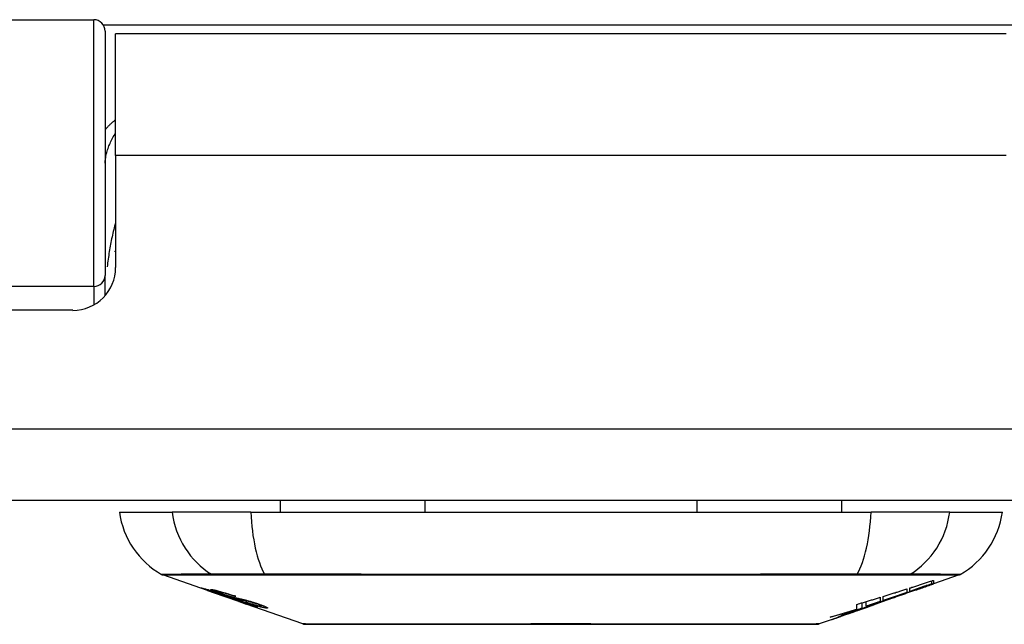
# Model space of a CAD drawing. Header units: inches. Extents: x 25 to 686, y 75 to 315.
# Tile 5 of 256: x 29.03 to 30.391, y 74.875 to 75.71. Entities that reach past the tile are written whole.
import ezdxf

# ---------------------------------------------------------------- set-up
doc = ezdxf.new("R2010")
doc.units = ezdxf.units.IN
doc.header["$MEASUREMENT"] = 0
doc.layers.add('Visible Edges(ANSI)', color=7, linetype='Continuous', lineweight=25)
doc.layers.add('Visible Tangent Edges(ANSI)', color=7, linetype='Continuous', lineweight=25)

msp = doc.modelspace()

# ---------------------------------------------------------------- linework, layer by layer
at = {"layer": 'Visible Edges(ANSI)'}
for p, q in [((28.5431, 75.7101), (29.1327, 75.7101)), ((29.1484, 75.6943), (29.1484, 75.3567)), ((29.1628, 75.5226), (29.1628, 75.6906)), ((30.3938, 75.6906), (29.1628, 75.6906)), ((29.1628, 75.5226), (29.1628, 75.3676)), ((29.1484, 75.329), (29.1484, 75.3567)), ((29.1038, 75.3086), (28.5564, 75.3086)), ((91.2323, 75.0456), (25.6273, 75.0456)), ((29.3905, 75.0456), (29.3905, 75.0298)), ((29.5903, 75.0456), (29.5903, 75.0298)), ((29.9664, 75.0456), (29.9664, 75.0298)), ((30.1661, 75.0456), (30.1661, 75.0298)), ((29.1681, 75.0298), (29.2409, 75.0298)), ((29.3497, 75.0298), (29.2409, 75.0298)), ((29.3497, 75.0298), (30.207, 75.0298)), ((30.3158, 75.0298), (30.207, 75.0298)), ((30.3158, 75.0298), (30.3886, 75.0298)), ((29.2898, 74.9213), (29.228, 74.9429)), ((30.291, 74.9307), (30.291, 74.9347)), ((30.3287, 74.9429), (30.2932, 74.9305)), ((30.2932, 74.9354), (30.2932, 74.9308)), ((29.2898, 74.9213), (29.2976, 74.9185)), ((29.2902, 74.9219), (29.2902, 74.9227)), ((29.2976, 74.9185), (29.298, 74.9184)), ((29.3332, 74.9061), (29.298, 74.9184)), ((29.3034, 74.9198), (29.3034, 74.9212)), ((30.2565, 74.9236), (30.2565, 74.9188)), ((30.2606, 74.9202), (30.2606, 74.9249)), ((30.2691, 74.9222), (30.2691, 74.9228)), ((30.2932, 74.9305), (30.2932, 74.9305)), ((29.3108, 74.9156), (29.3108, 74.916)), ((29.3274, 74.9134), (29.3274, 74.914)), ((29.3336, 74.906), (29.3433, 74.9025)), ((30.1948, 74.8969), (30.1948, 74.9044)), ((30.2001, 74.8996), (30.2001, 74.906)), ((30.2198, 74.9121), (30.2198, 74.9063)), ((30.2239, 74.9077), (30.2239, 74.9133)), ((30.2239, 74.907), (30.2239, 74.9072)), ((30.2458, 74.9139), (30.2352, 74.9102)), ((30.2405, 74.912), (30.2403, 74.912)), ((30.2405, 74.912), (30.2405, 74.9124)), ((29.4215, 74.8752), (29.3433, 74.9025)), ((29.3506, 74.9012), (29.3506, 74.9021)), ((29.3642, 74.9001), (29.3642, 74.9014)), ((30.1867, 74.8932), (30.1831, 74.892)), ((30.1831, 74.892), (30.1831, 74.892)), ((30.1872, 74.8955), (30.1872, 74.9021)), ((30.2003, 74.898), (30.1969, 74.8968)), ((30.2072, 74.9004), (30.2026, 74.8988)), ((30.2098, 74.9013), (30.2098, 74.9014)), ((30.2115, 74.902), (30.2119, 74.9022)), ((30.2119, 74.9022), (30.2119, 74.9033)), ((30.152, 74.8811), (30.1352, 74.8752)), ((30.1738, 74.8887), (30.1738, 74.8888))]:
    msp.add_line(p, q, dxfattribs=at)
at = {"layer": 'Visible Edges(ANSI)', "flags": 128}
for points in [[(29.1623, 75.3895), (29.1623, 75.3896), (29.1624, 75.3897), (29.1624, 75.3897), (29.1624, 75.3898), (29.1624, 75.3898), (29.1624, 75.3899), (29.1625, 75.3899), (29.1625, 75.39), (29.1625, 75.39), (29.1625, 75.3901), (29.1626, 75.3901), (29.1626, 75.3902), (29.1626, 75.3903), (29.1626, 75.3903), (29.1626, 75.3904), (29.1627, 75.3904), (29.1627, 75.3905), (29.1627, 75.3905), (29.1627, 75.3906), (29.1628, 75.3906), (29.1628, 75.3907), (29.1628, 75.3907), (29.1628, 75.3908), (29.1628, 75.3908)], [(30.2606, 74.9249), (30.262, 74.9253), (30.2633, 74.9258), (30.2647, 74.9262), (30.2661, 74.9266), (30.2674, 74.9271), (30.2688, 74.9275), (30.2701, 74.928), (30.2715, 74.9284), (30.2729, 74.9288), (30.2742, 74.9293), (30.2756, 74.9297), (30.2769, 74.9301), (30.2783, 74.9306), (30.2797, 74.931), (30.281, 74.9315), (30.2824, 74.9319), (30.2837, 74.9323), (30.2851, 74.9328), (30.2865, 74.9332), (30.2878, 74.9337), (30.2892, 74.9341), (30.2905, 74.9345), (30.2919, 74.935), (30.2932, 74.9354)], [(29.3001, 74.918), (29.299, 74.9184), (29.2978, 74.9188), (29.2967, 74.9192), (29.2956, 74.9195), (29.2946, 74.9199), (29.2935, 74.9203), (29.2925, 74.9207), (29.2915, 74.921), (29.2906, 74.9214), (29.2896, 74.9217), (29.2886, 74.9221), (29.2876, 74.9224), (29.2866, 74.9228), (29.2857, 74.9231), (29.2849, 74.9235), (29.2841, 74.9237), (29.2835, 74.924), (29.2829, 74.9242), (29.2824, 74.9244), (29.2819, 74.9246), (29.2815, 74.9248), (29.2813, 74.925), (29.2814, 74.925), (29.2817, 74.925)], [(29.2817, 74.925), (29.2825, 74.9248), (29.2836, 74.9246), (29.2847, 74.9243), (29.286, 74.9239), (29.2871, 74.9236), (29.2881, 74.9233), (29.2893, 74.923), (29.2906, 74.9226), (29.292, 74.9221), (29.2935, 74.9217), (29.295, 74.9212), (29.2964, 74.9207), (29.2979, 74.9203), (29.2992, 74.9198), (29.3005, 74.9194), (29.3017, 74.919), (29.3029, 74.9186), (29.3041, 74.9182), (29.3053, 74.9178), (29.3065, 74.9174), (29.3077, 74.917), (29.3089, 74.9166), (29.3101, 74.9162), (29.3113, 74.9158)], [(29.2906, 74.9219), (29.2904, 74.9219), (29.2903, 74.9219), (29.2902, 74.9219), (29.2902, 74.9219), (29.2903, 74.9219), (29.2904, 74.9218), (29.2905, 74.9217), (29.2908, 74.9216), (29.2911, 74.9215), (29.2914, 74.9213), (29.2919, 74.9211), (29.2924, 74.9209), (29.293, 74.9207), (29.2937, 74.9204), (29.2944, 74.9202), (29.2952, 74.9199), (29.2959, 74.9196), (29.2965, 74.9194), (29.2972, 74.9192), (29.2978, 74.9189), (29.2985, 74.9187), (29.2992, 74.9185), (29.2999, 74.9182), (29.3006, 74.918)], [(29.3108, 74.9156), (29.3096, 74.916), (29.3083, 74.9164), (29.3071, 74.9169), (29.3058, 74.9173), (29.3046, 74.9177), (29.3034, 74.9181), (29.3023, 74.9185), (29.3011, 74.9188), (29.3, 74.9192), (29.2989, 74.9195), (29.2978, 74.9199), (29.2968, 74.9202), (29.2958, 74.9205), (29.295, 74.9207), (29.2943, 74.9209), (29.2936, 74.9211), (29.2931, 74.9213), (29.2925, 74.9214), (29.2921, 74.9216), (29.2917, 74.9217), (29.2913, 74.9218), (29.291, 74.9218), (29.2908, 74.9219), (29.2906, 74.9219)], [(29.31, 74.9166), (29.3089, 74.9169), (29.3078, 74.9173), (29.3068, 74.9177), (29.3058, 74.918), (29.3048, 74.9184), (29.3039, 74.9187), (29.3029, 74.9191), (29.3021, 74.9194), (29.3012, 74.9197), (29.3004, 74.92), (29.2996, 74.9203), (29.2986, 74.9207), (29.2975, 74.9212), (29.2964, 74.9216), (29.2956, 74.922), (29.295, 74.9223), (29.2947, 74.9225), (29.2946, 74.9227), (29.2945, 74.9228), (29.2946, 74.9228), (29.2948, 74.9229), (29.2951, 74.9229), (29.2955, 74.9228), (29.296, 74.9228)], [(29.296, 74.9228), (29.2968, 74.9226), (29.2978, 74.9224), (29.2989, 74.9222), (29.3001, 74.922), (29.3014, 74.9217), (29.3028, 74.9213), (29.3042, 74.921), (29.3056, 74.9206), (29.3072, 74.9202), (29.3088, 74.9197), (29.3106, 74.9192), (29.3124, 74.9187), (29.3141, 74.9182), (29.3157, 74.9177), (29.3173, 74.9172), (29.3187, 74.9168), (29.32, 74.9164), (29.3214, 74.916), (29.3227, 74.9155), (29.324, 74.9151), (29.3253, 74.9147), (29.3266, 74.9143), (29.3279, 74.9138), (29.3292, 74.9134)], [(29.32, 74.9112), (29.3193, 74.9115), (29.3185, 74.9117), (29.3176, 74.912), (29.3168, 74.9123), (29.3158, 74.9126), (29.3149, 74.9129), (29.3138, 74.9132), (29.3128, 74.9136), (29.3118, 74.9139), (29.3109, 74.9143), (29.3099, 74.9146), (29.3091, 74.9149), (29.3083, 74.9151), (29.3075, 74.9154), (29.3068, 74.9156), (29.3061, 74.9159), (29.3053, 74.9161), (29.3046, 74.9164), (29.3038, 74.9167), (29.3031, 74.9169), (29.3024, 74.9172), (29.3016, 74.9174), (29.3009, 74.9177), (29.3001, 74.918)], [(29.3006, 74.918), (29.3013, 74.9177), (29.302, 74.9175), (29.3027, 74.9172), (29.3034, 74.917), (29.3041, 74.9168), (29.3048, 74.9165), (29.3054, 74.9163), (29.3061, 74.9161), (29.3067, 74.9159), (29.3072, 74.9157), (29.3077, 74.9155), (29.3081, 74.9154), (29.3086, 74.9153), (29.309, 74.9151), (29.3094, 74.915), (29.3097, 74.9149), (29.3101, 74.9148), (29.3105, 74.9146), (29.3108, 74.9145), (29.3111, 74.9144), (29.3114, 74.9143), (29.3117, 74.9142), (29.312, 74.9142), (29.3123, 74.9141)], [(29.3047, 74.9198), (29.3042, 74.9199), (29.3039, 74.9199), (29.3036, 74.9199), (29.3035, 74.9198), (29.3034, 74.9198), (29.3035, 74.9197), (29.3037, 74.9196), (29.3039, 74.9194), (29.3041, 74.9193), (29.3045, 74.9191), (29.3049, 74.919), (29.3053, 74.9188), (29.3059, 74.9185), (29.3065, 74.9183), (29.307, 74.9181), (29.3076, 74.9179), (29.3081, 74.9177), (29.3086, 74.9175), (29.3091, 74.9173), (29.3096, 74.9172), (29.3101, 74.917), (29.3107, 74.9168), (29.3112, 74.9166), (29.3118, 74.9164)], [(29.3274, 74.9134), (29.3267, 74.9136), (29.326, 74.9139), (29.3252, 74.9141), (29.3245, 74.9143), (29.3237, 74.9146), (29.323, 74.9148), (29.3223, 74.9151), (29.3215, 74.9153), (29.3208, 74.9155), (29.32, 74.9158), (29.3193, 74.916), (29.3186, 74.9162), (29.3179, 74.9164), (29.317, 74.9167), (29.3161, 74.917), (29.3149, 74.9173), (29.3136, 74.9177), (29.3123, 74.918), (29.3108, 74.9184), (29.3093, 74.9188), (29.3078, 74.9192), (29.3066, 74.9195), (29.3055, 74.9197), (29.3047, 74.9198)], [(30.2239, 74.9133), (30.2253, 74.9138), (30.2266, 74.9142), (30.228, 74.9146), (30.2293, 74.915), (30.2307, 74.9155), (30.2321, 74.9159), (30.2334, 74.9163), (30.2348, 74.9167), (30.2361, 74.9172), (30.2375, 74.9176), (30.2389, 74.918), (30.2402, 74.9184), (30.2416, 74.9189), (30.2429, 74.9193), (30.2443, 74.9197), (30.2457, 74.9202), (30.247, 74.9206), (30.2484, 74.921), (30.2497, 74.9215), (30.2511, 74.9219), (30.2524, 74.9223), (30.2538, 74.9227), (30.2552, 74.9232), (30.2565, 74.9236)], [(30.2565, 74.9188), (30.2552, 74.9184), (30.2538, 74.9179), (30.2524, 74.9174), (30.2511, 74.917), (30.2497, 74.9165), (30.2484, 74.916), (30.247, 74.9156), (30.2457, 74.9151), (30.2443, 74.9146), (30.2429, 74.9142), (30.2416, 74.9137), (30.2402, 74.9132), (30.2389, 74.9128), (30.2375, 74.9123), (30.2361, 74.9118), (30.2348, 74.9114), (30.2334, 74.9109), (30.232, 74.9104), (30.2307, 74.91), (30.2293, 74.9095), (30.228, 74.909), (30.2266, 74.9086), (30.2253, 74.9081), (30.2239, 74.9077)], [(30.2405, 74.9124), (30.2424, 74.9131), (30.2444, 74.9139), (30.2464, 74.9146), (30.2483, 74.9153), (30.2503, 74.916), (30.2523, 74.9167), (30.2543, 74.9174), (30.2562, 74.9181), (30.2583, 74.9189), (30.2603, 74.9196), (30.2623, 74.9203), (30.2644, 74.9211), (30.2665, 74.9218), (30.2686, 74.9226), (30.2707, 74.9233), (30.2728, 74.9241), (30.275, 74.9249), (30.2772, 74.9257), (30.2794, 74.9265), (30.2817, 74.9273), (30.2839, 74.9281), (30.2862, 74.929), (30.2886, 74.9298), (30.291, 74.9307)], [(30.2743, 74.9239), (30.2729, 74.9234), (30.2715, 74.9229), (30.2701, 74.9224), (30.2687, 74.9219), (30.2673, 74.9215), (30.2659, 74.921), (30.2644, 74.9205), (30.263, 74.92), (30.2616, 74.9195), (30.2602, 74.919), (30.2588, 74.9185), (30.2574, 74.918), (30.256, 74.9175), (30.2545, 74.917), (30.2531, 74.9165), (30.2517, 74.916), (30.2503, 74.9155), (30.2489, 74.915), (30.2475, 74.9145), (30.2461, 74.914), (30.2447, 74.9135), (30.2433, 74.913), (30.2419, 74.9125), (30.2405, 74.912)], [(30.291, 74.9307), (30.2897, 74.9302), (30.2885, 74.9298), (30.2872, 74.9294), (30.2859, 74.9289), (30.2847, 74.9285), (30.2834, 74.9281), (30.2821, 74.9276), (30.2809, 74.9272), (30.2796, 74.9268), (30.2783, 74.9263), (30.2771, 74.9259), (30.2758, 74.9255), (30.2745, 74.925), (30.2733, 74.9246), (30.272, 74.9241), (30.2707, 74.9237), (30.2695, 74.9233), (30.2682, 74.9228), (30.2669, 74.9224), (30.2657, 74.922), (30.2644, 74.9215), (30.2632, 74.9211), (30.2619, 74.9207), (30.2606, 74.9202)], [(30.2932, 74.9308), (30.2922, 74.9304), (30.2912, 74.93), (30.2903, 74.9297), (30.2893, 74.9293), (30.2883, 74.929), (30.2873, 74.9286), (30.2863, 74.9283), (30.2853, 74.9279), (30.2843, 74.9275), (30.2832, 74.9272), (30.2822, 74.9268), (30.2812, 74.9265), (30.2802, 74.9261), (30.2792, 74.9258), (30.2782, 74.9254), (30.2772, 74.925), (30.2762, 74.9247), (30.2752, 74.9243), (30.2742, 74.924), (30.2732, 74.9236), (30.2722, 74.9232), (30.2711, 74.9229), (30.2701, 74.9225), (30.2691, 74.9222)], [(30.2691, 74.9222), (30.2701, 74.9225), (30.2711, 74.9229), (30.2721, 74.9232), (30.2732, 74.9235), (30.2742, 74.9239), (30.2752, 74.9242), (30.2762, 74.9246), (30.2772, 74.9249), (30.2782, 74.9253), (30.2792, 74.9256), (30.2802, 74.926), (30.2812, 74.9263), (30.2822, 74.9267), (30.2832, 74.927), (30.2842, 74.9274), (30.2852, 74.9277), (30.2862, 74.9281), (30.2872, 74.9284), (30.2882, 74.9288), (30.2892, 74.9291), (30.2902, 74.9295), (30.2912, 74.9298), (30.2922, 74.9302), (30.2932, 74.9305)], [(29.3311, 74.9098), (29.3302, 74.9101), (29.3293, 74.9103), (29.3283, 74.9106), (29.3273, 74.9109), (29.3263, 74.9112), (29.3252, 74.9115), (29.3241, 74.9119), (29.3229, 74.9122), (29.3219, 74.9126), (29.3209, 74.9129), (29.3199, 74.9132), (29.319, 74.9135), (29.3182, 74.9138), (29.3174, 74.914), (29.3167, 74.9143), (29.3159, 74.9145), (29.3152, 74.9148), (29.3144, 74.915), (29.3137, 74.9153), (29.3129, 74.9155), (29.3122, 74.9158), (29.3114, 74.916), (29.3107, 74.9163), (29.31, 74.9166)], [(29.3113, 74.9158), (29.3113, 74.9158), (29.3113, 74.9158), (29.3113, 74.9158), (29.3112, 74.9158), (29.3112, 74.9157), (29.3112, 74.9157), (29.3112, 74.9157), (29.3111, 74.9157), (29.3111, 74.9157), (29.3111, 74.9157), (29.3111, 74.9157), (29.3111, 74.9157), (29.311, 74.9157), (29.311, 74.9157), (29.311, 74.9157), (29.311, 74.9157), (29.311, 74.9156), (29.3109, 74.9156), (29.3109, 74.9156), (29.3109, 74.9156), (29.3109, 74.9156), (29.3108, 74.9156), (29.3108, 74.9156), (29.3108, 74.9156)], [(29.3118, 74.9164), (29.3125, 74.9161), (29.3132, 74.9159), (29.314, 74.9156), (29.3147, 74.9154), (29.3154, 74.9151), (29.3162, 74.9149), (29.3169, 74.9147), (29.3176, 74.9144), (29.3182, 74.9143), (29.3187, 74.9141), (29.3193, 74.9139), (29.3197, 74.9138), (29.3202, 74.9136), (29.3206, 74.9135), (29.321, 74.9134), (29.3214, 74.9133), (29.3219, 74.9132), (29.3222, 74.913), (29.3226, 74.9129), (29.323, 74.9128), (29.3234, 74.9127), (29.3237, 74.9126), (29.3241, 74.9126), (29.3244, 74.9125)], [(29.3123, 74.9141), (29.3126, 74.914), (29.313, 74.9139), (29.3134, 74.9137), (29.3139, 74.9136), (29.3143, 74.9135), (29.3148, 74.9134), (29.3152, 74.9132), (29.3157, 74.9131), (29.3162, 74.913), (29.3167, 74.9128), (29.3173, 74.9127), (29.3178, 74.9125), (29.3183, 74.9124), (29.3189, 74.9122), (29.3194, 74.9121), (29.3199, 74.912), (29.3204, 74.9118), (29.321, 74.9117), (29.3215, 74.9115), (29.3221, 74.9114), (29.3227, 74.9112), (29.3233, 74.911), (29.3239, 74.9109), (29.3245, 74.9107)], [(29.3344, 74.9072), (29.3338, 74.9074), (29.3331, 74.9076), (29.3324, 74.9078), (29.3317, 74.908), (29.3311, 74.9082), (29.3304, 74.9083), (29.3298, 74.9085), (29.3293, 74.9086), (29.3287, 74.9088), (29.3282, 74.9089), (29.3278, 74.909), (29.3273, 74.9092), (29.3268, 74.9093), (29.3264, 74.9094), (29.3259, 74.9095), (29.3254, 74.9097), (29.3248, 74.9098), (29.3242, 74.91), (29.3236, 74.9102), (29.3229, 74.9104), (29.3222, 74.9106), (29.3215, 74.9108), (29.3207, 74.911), (29.32, 74.9112)], [(29.3244, 74.9125), (29.3248, 74.9124), (29.3253, 74.9122), (29.3258, 74.9121), (29.3264, 74.912), (29.327, 74.9118), (29.3276, 74.9117), (29.3282, 74.9115), (29.3289, 74.9114), (29.3295, 74.9112), (29.3302, 74.9111), (29.3309, 74.9109), (29.3316, 74.9108), (29.3323, 74.9106), (29.333, 74.9104), (29.3337, 74.9103), (29.3344, 74.9101), (29.3351, 74.91), (29.3358, 74.9098), (29.3365, 74.9097), (29.3372, 74.9095), (29.3379, 74.9093), (29.3387, 74.9091), (29.3394, 74.909), (29.3402, 74.9088)], [(29.3245, 74.9107), (29.3252, 74.9105), (29.326, 74.9103), (29.3268, 74.91), (29.3276, 74.9098), (29.3285, 74.9095), (29.3294, 74.9092), (29.3303, 74.909), (29.3313, 74.9087), (29.3322, 74.9084), (29.333, 74.9081), (29.3338, 74.9079), (29.3345, 74.9076), (29.3351, 74.9074), (29.3358, 74.9072), (29.3364, 74.907), (29.337, 74.9068), (29.3377, 74.9066), (29.3383, 74.9064), (29.3389, 74.9062), (29.3396, 74.9059), (29.3402, 74.9057), (29.3408, 74.9055), (29.3415, 74.9053), (29.3421, 74.9051)], [(29.3292, 74.9134), (29.3292, 74.9134), (29.3291, 74.9134), (29.329, 74.9134), (29.3289, 74.9134), (29.3289, 74.9134), (29.3288, 74.9134), (29.3287, 74.9134), (29.3286, 74.9134), (29.3286, 74.9134), (29.3285, 74.9134), (29.3284, 74.9134), (29.3283, 74.9134), (29.3283, 74.9134), (29.3282, 74.9134), (29.3281, 74.9134), (29.328, 74.9134), (29.328, 74.9134), (29.3279, 74.9134), (29.3278, 74.9134), (29.3277, 74.9134), (29.3277, 74.9134), (29.3276, 74.9134), (29.3275, 74.9134), (29.3274, 74.9134)], [(29.3495, 74.9055), (29.3488, 74.9057), (29.348, 74.9059), (29.3472, 74.9061), (29.3464, 74.9063), (29.3456, 74.9065), (29.3448, 74.9066), (29.344, 74.9068), (29.3432, 74.907), (29.3425, 74.9071), (29.3419, 74.9073), (29.3412, 74.9074), (29.3406, 74.9076), (29.34, 74.9077), (29.3393, 74.9078), (29.3387, 74.908), (29.338, 74.9081), (29.3373, 74.9083), (29.3365, 74.9085), (29.3356, 74.9087), (29.3347, 74.9089), (29.3338, 74.9091), (29.3329, 74.9094), (29.332, 74.9096), (29.3311, 74.9098)], [(29.3589, 74.8982), (29.3587, 74.8982), (29.3584, 74.8982), (29.3581, 74.8983), (29.3577, 74.8984), (29.3572, 74.8985), (29.3567, 74.8986), (29.3561, 74.8988), (29.3555, 74.899), (29.3548, 74.8992), (29.354, 74.8994), (29.353, 74.8997), (29.3519, 74.9001), (29.3504, 74.9005), (29.3488, 74.9011), (29.347, 74.9017), (29.3453, 74.9022), (29.3436, 74.9028), (29.3421, 74.9033), (29.3406, 74.9039), (29.339, 74.9044), (29.3375, 74.9049), (29.3359, 74.9055), (29.3344, 74.906), (29.3328, 74.9065)], [(29.3328, 74.9065), (29.3328, 74.9065), (29.3329, 74.9065), (29.3329, 74.9065), (29.3329, 74.9065), (29.3329, 74.9065), (29.3329, 74.9065), (29.333, 74.9065), (29.333, 74.9065), (29.333, 74.9065), (29.333, 74.9065), (29.3331, 74.9065), (29.3331, 74.9065), (29.3331, 74.9065), (29.3331, 74.9065), (29.3332, 74.9065), (29.3332, 74.9065), (29.3332, 74.9065), (29.3332, 74.9065), (29.3333, 74.9065), (29.3333, 74.9065), (29.3333, 74.9065), (29.3333, 74.9065), (29.3334, 74.9065), (29.3334, 74.9065)], [(29.3332, 74.9061), (29.3332, 74.9061), (29.3332, 74.9061), (29.3332, 74.9061), (29.3332, 74.9061), (29.3332, 74.9061), (29.3333, 74.9061), (29.3333, 74.9061), (29.3333, 74.9061), (29.3333, 74.9061), (29.3333, 74.906), (29.3333, 74.906), (29.3334, 74.906), (29.3334, 74.906), (29.3334, 74.906), (29.3334, 74.906), (29.3334, 74.906), (29.3334, 74.906), (29.3335, 74.906), (29.3335, 74.906), (29.3335, 74.906), (29.3335, 74.906), (29.3335, 74.906), (29.3335, 74.906), (29.3336, 74.906)], [(29.3334, 74.9065), (29.335, 74.906), (29.3366, 74.9054), (29.3383, 74.9049), (29.3398, 74.9043), (29.3414, 74.9038), (29.3428, 74.9033), (29.3441, 74.9029), (29.3451, 74.9026), (29.3458, 74.9024), (29.3463, 74.9022), (29.3468, 74.9021), (29.3472, 74.9019), (29.3476, 74.9018), (29.348, 74.9017), (29.3483, 74.9016), (29.3486, 74.9015), (29.3489, 74.9015), (29.3492, 74.9014), (29.3494, 74.9013), (29.3496, 74.9013), (29.3498, 74.9013), (29.3499, 74.9012), (29.3501, 74.9012), (29.3502, 74.9012)], [(29.3415, 74.9049), (29.3412, 74.905), (29.3408, 74.9051), (29.3405, 74.9052), (29.3402, 74.9053), (29.3399, 74.9054), (29.3396, 74.9055), (29.3393, 74.9056), (29.339, 74.9057), (29.3387, 74.9058), (29.3384, 74.9059), (29.3381, 74.906), (29.3377, 74.9061), (29.3374, 74.9062), (29.3371, 74.9063), (29.3369, 74.9064), (29.3366, 74.9065), (29.3363, 74.9066), (29.336, 74.9067), (29.3357, 74.9068), (29.3355, 74.9069), (29.3352, 74.907), (29.3349, 74.907), (29.3347, 74.9071), (29.3344, 74.9072)], [(29.3402, 74.9088), (29.341, 74.9086), (29.3419, 74.9084), (29.3428, 74.9081), (29.3437, 74.9079), (29.3447, 74.9076), (29.3457, 74.9073), (29.3467, 74.907), (29.3477, 74.9067), (29.3487, 74.9065), (29.3495, 74.9062), (29.3503, 74.906), (29.3511, 74.9057), (29.3518, 74.9055), (29.3524, 74.9053), (29.3531, 74.9051), (29.3537, 74.9049), (29.3543, 74.9047), (29.355, 74.9045), (29.3556, 74.9043), (29.3562, 74.9041), (29.3569, 74.9039), (29.3575, 74.9037), (29.3581, 74.9035), (29.3588, 74.9033)], [(29.3502, 74.9012), (29.3503, 74.9012), (29.3504, 74.9012), (29.3504, 74.9012), (29.3505, 74.9012), (29.3505, 74.9012), (29.3506, 74.9012), (29.3506, 74.9012), (29.3506, 74.9012), (29.3506, 74.9013), (29.3506, 74.9013), (29.3505, 74.9013), (29.3505, 74.9014), (29.3504, 74.9014), (29.3503, 74.9015), (29.3502, 74.9016), (29.35, 74.9016), (29.3499, 74.9017), (29.3497, 74.9018), (29.3493, 74.9019), (29.3486, 74.9023), (29.3472, 74.9028), (29.3456, 74.9034), (29.3436, 74.9041), (29.3415, 74.9049)], [(29.3713, 74.8971), (29.3709, 74.8971), (29.3703, 74.8972), (29.3697, 74.8973), (29.3691, 74.8974), (29.3684, 74.8975), (29.3676, 74.8977), (29.3667, 74.8979), (29.3658, 74.8981), (29.3648, 74.8983), (29.3637, 74.8986), (29.3624, 74.899), (29.3609, 74.8994), (29.3592, 74.8999), (29.3574, 74.9004), (29.3556, 74.901), (29.3539, 74.9015), (29.3523, 74.902), (29.3508, 74.9025), (29.3493, 74.903), (29.3479, 74.9035), (29.3464, 74.904), (29.3449, 74.9045), (29.3435, 74.905), (29.342, 74.9055)], [(29.342, 74.9055), (29.3421, 74.9055), (29.3422, 74.9055), (29.3423, 74.9055), (29.3423, 74.9054), (29.3424, 74.9054), (29.3425, 74.9054), (29.3426, 74.9054), (29.3427, 74.9054), (29.3427, 74.9054), (29.3428, 74.9054), (29.3429, 74.9054), (29.343, 74.9054), (29.3431, 74.9054), (29.3431, 74.9054), (29.3432, 74.9054), (29.3433, 74.9054), (29.3434, 74.9054), (29.3434, 74.9054), (29.3435, 74.9054), (29.3436, 74.9053), (29.3437, 74.9053), (29.3438, 74.9053), (29.3438, 74.9053), (29.3439, 74.9053)], [(29.3421, 74.9051), (29.3443, 74.9043), (29.3463, 74.9036), (29.3483, 74.9029), (29.3502, 74.9022), (29.3519, 74.9016), (29.3533, 74.901), (29.3544, 74.9006), (29.3551, 74.9003), (29.3557, 74.9001), (29.3562, 74.8999), (29.3566, 74.8997), (29.3571, 74.8995), (29.3574, 74.8993), (29.3578, 74.8992), (29.3581, 74.899), (29.3583, 74.8989), (29.3586, 74.8988), (29.3589, 74.8986), (29.3591, 74.8985), (29.3593, 74.8984), (29.3593, 74.8983), (29.3593, 74.8982), (29.3592, 74.8982), (29.3589, 74.8982)], [(29.3439, 74.9053), (29.3452, 74.9049), (29.3464, 74.9045), (29.3477, 74.9041), (29.349, 74.9036), (29.3502, 74.9032), (29.3515, 74.9028), (29.3527, 74.9024), (29.3539, 74.9021), (29.355, 74.9018), (29.356, 74.9015), (29.3569, 74.9012), (29.3576, 74.901), (29.3583, 74.9008), (29.3589, 74.9007), (29.3594, 74.9006), (29.3599, 74.9004), (29.3604, 74.9003), (29.3608, 74.9003), (29.3612, 74.9002), (29.3616, 74.9001), (29.3619, 74.9001), (29.3623, 74.9), (29.3626, 74.9), (29.3628, 74.8999)], [(29.3568, 74.9032), (29.3565, 74.9033), (29.3562, 74.9034), (29.3559, 74.9035), (29.3556, 74.9036), (29.3552, 74.9037), (29.3549, 74.9038), (29.3546, 74.9039), (29.3543, 74.9041), (29.354, 74.9041), (29.3537, 74.9042), (29.3534, 74.9043), (29.3531, 74.9044), (29.3528, 74.9045), (29.3524, 74.9046), (29.3521, 74.9047), (29.3518, 74.9048), (29.3515, 74.9049), (29.3512, 74.905), (29.351, 74.9051), (29.3507, 74.9052), (29.3504, 74.9052), (29.3501, 74.9053), (29.3498, 74.9054), (29.3495, 74.9055)], [(30.1872, 74.9021), (30.1886, 74.9026), (30.1899, 74.903), (30.1913, 74.9034), (30.1926, 74.9038), (30.194, 74.9042), (30.1954, 74.9046), (30.1967, 74.905), (30.1981, 74.9054), (30.1994, 74.9058), (30.2008, 74.9063), (30.2022, 74.9067), (30.2035, 74.9071), (30.2049, 74.9075), (30.2062, 74.9079), (30.2076, 74.9083), (30.209, 74.9087), (30.2103, 74.9092), (30.2117, 74.9096), (30.213, 74.91), (30.2144, 74.9104), (30.2158, 74.9108), (30.2171, 74.9112), (30.2185, 74.9117), (30.2198, 74.9121)], [(30.2001, 74.8996), (30.2018, 74.9001), (30.2035, 74.9006), (30.2052, 74.9012), (30.2069, 74.9017), (30.2086, 74.9023), (30.2102, 74.9028), (30.2119, 74.9033), (30.2136, 74.9039), (30.2153, 74.9044), (30.217, 74.905), (30.2187, 74.9055), (30.2204, 74.9061), (30.2221, 74.9066), (30.2237, 74.9072), (30.2254, 74.9077), (30.2271, 74.9083), (30.2288, 74.9088), (30.2305, 74.9094), (30.2322, 74.9099), (30.2338, 74.9105), (30.2355, 74.911), (30.2372, 74.9116), (30.2388, 74.9121), (30.2405, 74.9127)], [(30.2198, 74.9063), (30.219, 74.906), (30.2182, 74.9057), (30.2174, 74.9054), (30.2165, 74.9052), (30.2157, 74.9049), (30.2149, 74.9046), (30.2141, 74.9043), (30.2133, 74.904), (30.2124, 74.9038), (30.2116, 74.9035), (30.2108, 74.9032), (30.21, 74.9029), (30.2092, 74.9026), (30.2083, 74.9024), (30.2075, 74.9021), (30.2067, 74.9018), (30.2059, 74.9015), (30.205, 74.9012), (30.2042, 74.901), (30.2034, 74.9007), (30.2026, 74.9004), (30.2018, 74.9001), (30.2009, 74.8998), (30.2001, 74.8996)], [(30.2403, 74.912), (30.239, 74.9115), (30.2377, 74.9111), (30.2365, 74.9106), (30.2352, 74.9102), (30.234, 74.9098), (30.2327, 74.9093), (30.2314, 74.9089), (30.2302, 74.9084), (30.2289, 74.908), (30.2276, 74.9075), (30.2263, 74.9071), (30.2251, 74.9067), (30.2238, 74.9062), (30.2225, 74.9058), (30.2212, 74.9053), (30.22, 74.9049), (30.2187, 74.9044), (30.2174, 74.904), (30.2161, 74.9036), (30.2148, 74.9031), (30.2136, 74.9027), (30.2123, 74.9022), (30.211, 74.9018), (30.2098, 74.9014)], [(30.2405, 74.9127), (30.2398, 74.9125), (30.2391, 74.9122), (30.2384, 74.912), (30.2377, 74.9117), (30.237, 74.9115), (30.2363, 74.9113), (30.2357, 74.911), (30.235, 74.9108), (30.2343, 74.9105), (30.2336, 74.9103), (30.2329, 74.9101), (30.2322, 74.9098), (30.2315, 74.9096), (30.2308, 74.9094), (30.2301, 74.9091), (30.2294, 74.9089), (30.2287, 74.9086), (30.228, 74.9084), (30.2274, 74.9082), (30.2267, 74.9079), (30.226, 74.9077), (30.2253, 74.9074), (30.2246, 74.9072), (30.2239, 74.907)], [(30.2239, 74.907), (30.2246, 74.9072), (30.2253, 74.9074), (30.226, 74.9076), (30.2267, 74.9079), (30.2274, 74.9081), (30.228, 74.9083), (30.2287, 74.9085), (30.2294, 74.9088), (30.2301, 74.909), (30.2308, 74.9092), (30.2315, 74.9095), (30.2322, 74.9097), (30.2329, 74.9099), (30.2336, 74.9101), (30.2343, 74.9104), (30.235, 74.9106), (30.2357, 74.9108), (30.2364, 74.9111), (30.237, 74.9113), (30.2377, 74.9115), (30.2384, 74.9118), (30.2391, 74.912), (30.2398, 74.9122), (30.2405, 74.9124)], [(29.3628, 74.8999), (29.363, 74.8999), (29.3632, 74.8999), (29.3634, 74.8999), (29.3635, 74.8999), (29.3637, 74.8999), (29.3638, 74.8999), (29.3639, 74.8999), (29.364, 74.8999), (29.3641, 74.9), (29.3642, 74.9), (29.3642, 74.9), (29.3642, 74.9001), (29.3642, 74.9001), (29.3641, 74.9002), (29.364, 74.9003), (29.3639, 74.9004), (29.3636, 74.9006), (29.3631, 74.9008), (29.3624, 74.9011), (29.3616, 74.9015), (29.3606, 74.9019), (29.3594, 74.9023), (29.3582, 74.9028), (29.3568, 74.9032)], [(29.3588, 74.9033), (29.3597, 74.903), (29.3606, 74.9027), (29.3615, 74.9024), (29.3624, 74.902), (29.3633, 74.9017), (29.3641, 74.9014), (29.3649, 74.9011), (29.3657, 74.9008), (29.3665, 74.9006), (29.3672, 74.9003), (29.3679, 74.9), (29.3686, 74.8997), (29.3695, 74.8993), (29.3706, 74.8989), (29.3715, 74.8984), (29.3722, 74.898), (29.3726, 74.8977), (29.3728, 74.8974), (29.3729, 74.8973), (29.3728, 74.8971), (29.3726, 74.8971), (29.3723, 74.897), (29.3719, 74.897), (29.3713, 74.8971)], [(30.1948, 74.8969), (30.193, 74.8964), (30.1912, 74.8958), (30.1894, 74.8953), (30.1875, 74.8947), (30.1857, 74.8942), (30.1839, 74.8936), (30.182, 74.8931), (30.1802, 74.8926), (30.1784, 74.892), (30.1765, 74.8915), (30.1747, 74.891), (30.1728, 74.8905), (30.171, 74.89), (30.1691, 74.8895), (30.1673, 74.889), (30.1655, 74.8885), (30.1636, 74.888), (30.1617, 74.8875), (30.1599, 74.887), (30.158, 74.8865), (30.1562, 74.8861), (30.1543, 74.8856), (30.1525, 74.8852), (30.1506, 74.8847)], [(30.1506, 74.8847), (30.1521, 74.8851), (30.1537, 74.8856), (30.1552, 74.886), (30.1567, 74.8864), (30.1583, 74.8869), (30.1598, 74.8873), (30.1613, 74.8878), (30.1629, 74.8882), (30.1644, 74.8887), (30.1659, 74.8891), (30.1674, 74.8896), (30.169, 74.89), (30.1705, 74.8905), (30.172, 74.8909), (30.1735, 74.8914), (30.1751, 74.8918), (30.1766, 74.8923), (30.1781, 74.8927), (30.1796, 74.8932), (30.1811, 74.8937), (30.1827, 74.8941), (30.1842, 74.8946), (30.1857, 74.8951), (30.1872, 74.8955)], [(30.2119, 74.9022), (30.21, 74.9015), (30.2081, 74.9009), (30.2062, 74.9003), (30.2043, 74.8996), (30.2024, 74.899), (30.2005, 74.8983), (30.1986, 74.8977), (30.1967, 74.8971), (30.1948, 74.8964), (30.1929, 74.8958), (30.191, 74.8951), (30.189, 74.8945), (30.1871, 74.8939), (30.1852, 74.8932), (30.1832, 74.8926), (30.1813, 74.892), (30.1794, 74.8913), (30.1775, 74.8907), (30.1755, 74.8901), (30.1736, 74.8895), (30.1717, 74.8888), (30.1697, 74.8882), (30.1678, 74.8876), (30.1659, 74.887)], [(30.1659, 74.887), (30.1671, 74.8874), (30.1683, 74.8878), (30.1695, 74.8882), (30.1707, 74.8887), (30.1719, 74.8891), (30.1731, 74.8895), (30.1743, 74.8899), (30.1756, 74.8903), (30.1768, 74.8907), (30.178, 74.8911), (30.1792, 74.8916), (30.1804, 74.892), (30.1816, 74.8924), (30.1828, 74.8928), (30.184, 74.8932), (30.1852, 74.8936), (30.1864, 74.894), (30.1876, 74.8945), (30.1888, 74.8949), (30.19, 74.8953), (30.1912, 74.8957), (30.1924, 74.8961), (30.1936, 74.8965), (30.1948, 74.8969)], [(30.1659, 74.886), (30.1672, 74.8864), (30.1684, 74.8869), (30.1696, 74.8873), (30.1709, 74.8877), (30.1721, 74.8882), (30.1733, 74.8886), (30.1745, 74.889), (30.1756, 74.8894), (30.1766, 74.8897), (30.1775, 74.8901), (30.1783, 74.8903), (30.1791, 74.8906), (30.1799, 74.8909), (30.1807, 74.8912), (30.1815, 74.8915), (30.1823, 74.8917), (30.1831, 74.892), (30.1839, 74.8923), (30.1847, 74.8926), (30.1854, 74.8928), (30.1862, 74.8931), (30.187, 74.8934), (30.1878, 74.8936), (30.1885, 74.8939)], [(30.1904, 74.8945), (30.1902, 74.8945), (30.1901, 74.8944), (30.19, 74.8944), (30.1898, 74.8943), (30.1897, 74.8943), (30.1895, 74.8942), (30.1894, 74.8942), (30.1892, 74.8941), (30.1891, 74.894), (30.1889, 74.894), (30.1888, 74.8939), (30.1886, 74.8939), (30.1885, 74.8938), (30.1883, 74.8938), (30.1881, 74.8937), (30.188, 74.8937), (30.1878, 74.8936), (30.1877, 74.8935), (30.1875, 74.8935), (30.1873, 74.8934), (30.1872, 74.8934), (30.187, 74.8933), (30.1868, 74.8933), (30.1867, 74.8932)], [(30.1885, 74.8939), (30.1889, 74.894), (30.1893, 74.8942), (30.1898, 74.8943), (30.1902, 74.8945), (30.1906, 74.8946), (30.191, 74.8947), (30.1914, 74.8949), (30.1917, 74.895), (30.1921, 74.8952), (30.1925, 74.8953), (30.1929, 74.8954), (30.1933, 74.8955), (30.1936, 74.8957), (30.194, 74.8958), (30.1944, 74.8959), (30.1947, 74.8961), (30.1951, 74.8962), (30.1954, 74.8963), (30.1958, 74.8964), (30.1961, 74.8965), (30.1965, 74.8967), (30.1968, 74.8968), (30.1972, 74.8969), (30.1975, 74.897)], [(30.1933, 74.8956), (30.1932, 74.8955), (30.1932, 74.8955), (30.1931, 74.8954), (30.193, 74.8954), (30.1928, 74.8954), (30.1927, 74.8953), (30.1926, 74.8953), (30.1925, 74.8953), (30.1924, 74.8952), (30.1923, 74.8952), (30.1922, 74.8951), (30.1921, 74.8951), (30.1919, 74.8951), (30.1918, 74.895), (30.1917, 74.895), (30.1915, 74.8949), (30.1914, 74.8949), (30.1913, 74.8948), (30.1911, 74.8948), (30.191, 74.8947), (30.1908, 74.8947), (30.1907, 74.8946), (30.1905, 74.8946), (30.1904, 74.8945)], [(30.1943, 74.8959), (30.1942, 74.8959), (30.1942, 74.8959), (30.1942, 74.8959), (30.1942, 74.8959), (30.1941, 74.8958), (30.1941, 74.8958), (30.1941, 74.8958), (30.194, 74.8958), (30.194, 74.8958), (30.194, 74.8958), (30.1939, 74.8958), (30.1939, 74.8958), (30.1939, 74.8957), (30.1938, 74.8957), (30.1938, 74.8957), (30.1937, 74.8957), (30.1937, 74.8957), (30.1936, 74.8957), (30.1936, 74.8956), (30.1935, 74.8956), (30.1935, 74.8956), (30.1934, 74.8956), (30.1934, 74.8956), (30.1933, 74.8956)], [(30.1969, 74.8968), (30.1975, 74.897), (30.1981, 74.8973), (30.1987, 74.8975), (30.1993, 74.8977), (30.1999, 74.8979), (30.2005, 74.8981), (30.2011, 74.8983), (30.2017, 74.8986), (30.2024, 74.8988), (30.203, 74.899), (30.2036, 74.8992), (30.2042, 74.8994), (30.2048, 74.8996), (30.2054, 74.8999), (30.206, 74.9001), (30.2066, 74.9003), (30.2072, 74.9005), (30.2079, 74.9007), (30.2085, 74.9009), (30.2091, 74.9012), (30.2097, 74.9014), (30.2103, 74.9016), (30.2109, 74.9018), (30.2115, 74.902)], [(30.1975, 74.897), (30.1977, 74.8971), (30.198, 74.8972), (30.1982, 74.8973), (30.1985, 74.8973), (30.1987, 74.8974), (30.199, 74.8975), (30.1992, 74.8976), (30.1994, 74.8977), (30.1996, 74.8978), (30.1999, 74.8978), (30.2001, 74.8979), (30.2003, 74.898), (30.2005, 74.8981), (30.2007, 74.8981), (30.2009, 74.8982), (30.2011, 74.8983), (30.2013, 74.8983), (30.2015, 74.8984), (30.2017, 74.8985), (30.2019, 74.8985), (30.2021, 74.8986), (30.2022, 74.8987), (30.2024, 74.8987), (30.2026, 74.8988)], [(30.2072, 74.9004), (30.207, 74.9003), (30.2068, 74.9003), (30.2066, 74.9002), (30.2064, 74.9001), (30.2061, 74.9), (30.2059, 74.8999), (30.2056, 74.8998), (30.2054, 74.8998), (30.2051, 74.8997), (30.2048, 74.8996), (30.2046, 74.8995), (30.2043, 74.8994), (30.204, 74.8993), (30.2037, 74.8992), (30.2034, 74.8991), (30.2031, 74.899), (30.2027, 74.8988), (30.2024, 74.8987), (30.2021, 74.8986), (30.2018, 74.8985), (30.2014, 74.8984), (30.2011, 74.8983), (30.2007, 74.8981), (30.2003, 74.898)], [(30.2098, 74.9013), (30.2097, 74.9013), (30.2097, 74.9013), (30.2097, 74.9013), (30.2097, 74.9013), (30.2096, 74.9013), (30.2096, 74.9013), (30.2095, 74.9012), (30.2095, 74.9012), (30.2094, 74.9012), (30.2093, 74.9012), (30.2092, 74.9011), (30.2091, 74.9011), (30.209, 74.901), (30.2089, 74.901), (30.2088, 74.901), (30.2087, 74.9009), (30.2085, 74.9009), (30.2084, 74.9008), (30.2082, 74.9007), (30.208, 74.9007), (30.2078, 74.9006), (30.2076, 74.9005), (30.2074, 74.9005), (30.2072, 74.9004)], [(30.152, 74.8811), (30.1521, 74.8811), (30.1523, 74.8812), (30.1525, 74.8812), (30.1526, 74.8813), (30.1528, 74.8814), (30.153, 74.8814), (30.1532, 74.8815), (30.1534, 74.8815), (30.1536, 74.8816), (30.1538, 74.8817), (30.154, 74.8818), (30.1542, 74.8818), (30.1544, 74.8819), (30.1546, 74.882), (30.1548, 74.8821), (30.1551, 74.8822), (30.1553, 74.8822), (30.1555, 74.8823), (30.1558, 74.8824), (30.156, 74.8825), (30.1563, 74.8826), (30.1565, 74.8827), (30.1568, 74.8828), (30.157, 74.8829)], [(30.157, 74.8829), (30.1574, 74.883), (30.1577, 74.8831), (30.158, 74.8832), (30.1584, 74.8833), (30.1587, 74.8834), (30.1591, 74.8836), (30.1594, 74.8837), (30.1598, 74.8838), (30.1601, 74.884), (30.1605, 74.8841), (30.1609, 74.8842), (30.1612, 74.8843), (30.1616, 74.8845), (30.162, 74.8846), (30.1624, 74.8847), (30.1628, 74.8849), (30.1631, 74.885), (30.1635, 74.8852), (30.1639, 74.8853), (30.1643, 74.8854), (30.1647, 74.8856), (30.1651, 74.8857), (30.1655, 74.8859), (30.1659, 74.886)], [(30.1635, 74.8851), (30.1633, 74.885), (30.1631, 74.885), (30.1629, 74.8849), (30.1627, 74.8848), (30.1626, 74.8848), (30.1624, 74.8847), (30.1623, 74.8847), (30.1621, 74.8846), (30.162, 74.8846), (30.1618, 74.8845), (30.1617, 74.8845), (30.1616, 74.8844), (30.1615, 74.8844), (30.1614, 74.8844), (30.1613, 74.8843), (30.1612, 74.8843), (30.1611, 74.8843), (30.161, 74.8842), (30.1609, 74.8842), (30.1608, 74.8842), (30.1608, 74.8842), (30.1607, 74.8841), (30.1606, 74.8841), (30.1606, 74.8841)], [(30.1738, 74.8887), (30.1734, 74.8885), (30.1729, 74.8884), (30.1724, 74.8882), (30.172, 74.8881), (30.1715, 74.8879), (30.171, 74.8877), (30.1706, 74.8876), (30.1701, 74.8874), (30.1697, 74.8872), (30.1692, 74.8871), (30.1688, 74.8869), (30.1683, 74.8868), (30.1679, 74.8866), (30.1674, 74.8865), (30.167, 74.8863), (30.1665, 74.8862), (30.1661, 74.886), (30.1657, 74.8859), (30.1653, 74.8857), (30.1649, 74.8856), (30.1645, 74.8855), (30.1642, 74.8853), (30.1638, 74.8852), (30.1635, 74.8851)], [(29.4231, 74.8749), (29.4236, 74.8749), (29.4249, 74.8749), (29.427, 74.8749), (29.43, 74.8749), (29.4338, 74.8749), (29.4384, 74.8749), (29.4439, 74.8748), (29.4502, 74.8748), (29.4573, 74.8748), (29.4651, 74.8748), (29.4737, 74.8748), (29.483, 74.8748), (29.493, 74.8747), (29.5037, 74.8747), (29.515, 74.8747), (29.527, 74.8747), (29.5396, 74.8747), (29.5527, 74.8747), (29.5664, 74.8747), (29.5806, 74.8748), (29.5953, 74.8748), (29.6104, 74.8748), (29.626, 74.8748), (29.642, 74.8748), (29.6584, 74.8748), (29.675, 74.8749), (29.6919, 74.8749), (29.7089, 74.8749), (29.726, 74.8749), (29.7433, 74.8749), (29.7607, 74.8749), (29.7782, 74.8749), (29.7957, 74.8749), (29.8132, 74.8749), (29.8305, 74.8749), (29.8477, 74.8749), (29.8646, 74.8749), (29.8814, 74.8749), (29.898, 74.8748), (29.9144, 74.8748), (29.9304, 74.8748), (29.946, 74.8748), (29.9612, 74.8748), (29.976, 74.8748), (29.9902, 74.8747), (30.0039, 74.8747), (30.0171, 74.8747), (30.0297, 74.8747), (30.0416, 74.8747), (30.053, 74.8747), (30.0637, 74.8747), (30.0737, 74.8748), (30.083, 74.8748), (30.0916, 74.8748), (30.0994, 74.8748), (30.1065, 74.8748), (30.1128, 74.8748), (30.1183, 74.8749), (30.1229, 74.8749), (30.1267, 74.8749), (30.1297, 74.8749), (30.1318, 74.8749), (30.1331, 74.8749), (30.1335, 74.8749)]]:
    msp.add_lwpolyline(points, dxfattribs=at)
at = {"layer": 'Visible Edges(ANSI)'}
for centre, radius, start, end in [((29.1327, 75.6943), 0.0157, 0, 90), ((29.1038, 75.3676), 0.0591, 270, 0), ((29.2851, 75.0461), 0.1181, 187.9413, 240.1831), ((30.2716, 75.0461), 0.1181, 299.8169, 352.0587), ((29.2313, 74.9522), 0.00984, 240.1831, 250.71), ((30.3254, 74.9522), 0.00984, 289.29, 299.8169), ((29.4232, 74.8798), 0.00492, 250.71, 269.8269), ((30.1335, 74.8798), 0.00492, 270.1731, 289.29)]:
    msp.add_arc(centre, radius, start, end, dxfattribs=at)
at = {"layer": 'Visible Tangent Edges(ANSI)'}
for p, q in [((29.1327, 75.3415), (29.1327, 75.7101)), ((30.4105, 75.7024), (29.1462, 75.7024)), ((30.3938, 75.5226), (29.1628, 75.5226)), ((29.1327, 75.3415), (28.8256, 75.3415)), ((29.1327, 75.3415), (29.1327, 75.3161)), ((25.6273, 75.1446), (91.2323, 75.1446)), ((29.2976, 74.9429), (29.2978, 74.9429)), ((29.3695, 74.9429), (29.37, 74.9429)), ((30.1867, 74.9429), (30.1872, 74.9429)), ((30.2589, 74.9429), (30.2591, 74.9429)), ((29.2906, 74.9219), (29.2906, 74.9226)), ((29.3001, 74.918), (29.3001, 74.9181)), ((29.3047, 74.9198), (29.3047, 74.9208)), ((29.31, 74.9166), (29.31, 74.917)), ((29.32, 74.9112), (29.32, 74.9119)), ((29.3311, 74.9098), (29.3311, 74.9109)), ((29.3344, 74.9072), (29.3344, 74.9076)), ((29.3415, 74.9049), (29.3415, 74.9053)), ((29.3495, 74.9055), (29.3495, 74.9062)), ((29.3568, 74.9032), (29.3568, 74.904)), ((30.2403, 74.912), (30.2403, 74.9124)), ((29.3589, 74.8982), (29.3589, 74.8986)), ((29.3713, 74.8971), (29.3713, 74.8985)), ((30.1867, 74.8932), (30.1867, 74.8933)), ((30.1904, 74.8945), (30.1904, 74.8945)), ((30.1933, 74.8956), (30.1933, 74.8956)), ((30.2003, 74.898), (30.2003, 74.8981)), ((30.2072, 74.9004), (30.2072, 74.9005)), ((30.1635, 74.8851), (30.1635, 74.8851))]:
    msp.add_line(p, q, dxfattribs=at)
at = {"layer": 'Visible Tangent Edges(ANSI)', "flags": 128}
for points in [[(29.1629, 75.5716), (29.1622, 75.5711), (29.1615, 75.5706), (29.1608, 75.5701), (29.1601, 75.5695), (29.1594, 75.569), (29.1588, 75.5685), (29.1581, 75.5679), (29.1575, 75.5674), (29.1569, 75.5668), (29.1562, 75.5662), (29.1556, 75.5657), (29.155, 75.5651), (29.1544, 75.5645), (29.1538, 75.5639), (29.1533, 75.5634), (29.1527, 75.5628), (29.1521, 75.5622), (29.1516, 75.5616), (29.151, 75.561), (29.1505, 75.5604), (29.15, 75.5598), (29.1494, 75.5592), (29.1489, 75.5586), (29.1484, 75.5581)], [(29.1484, 75.5117), (29.1485, 75.5133), (29.1485, 75.5149), (29.1487, 75.5165), (29.1489, 75.5182), (29.1492, 75.5198), (29.1495, 75.5215), (29.1498, 75.5232), (29.1502, 75.525), (29.1507, 75.5267), (29.1512, 75.5285), (29.1518, 75.5303), (29.1524, 75.532), (29.153, 75.5338), (29.1537, 75.5356), (29.1544, 75.5374), (29.1552, 75.5392), (29.156, 75.541), (29.1569, 75.5428), (29.1578, 75.5446), (29.1587, 75.5464), (29.1597, 75.5482), (29.1607, 75.55), (29.1617, 75.5518), (29.1629, 75.5536)], [(29.1628, 75.43), (29.1622, 75.4275), (29.1615, 75.425), (29.1609, 75.4225), (29.1603, 75.42), (29.1597, 75.4175), (29.1591, 75.415), (29.1585, 75.4125), (29.158, 75.4099), (29.1574, 75.4074), (29.1569, 75.4049), (29.1564, 75.4023), (29.1559, 75.3998), (29.1555, 75.3972), (29.155, 75.3947), (29.1546, 75.3921), (29.1541, 75.3896), (29.1537, 75.387), (29.1533, 75.3844), (29.153, 75.3818), (29.1526, 75.3792), (29.1523, 75.3766), (29.1519, 75.3741), (29.1516, 75.3715), (29.1513, 75.3688)], [(29.2955, 74.9439), (29.29, 74.9438), (29.2846, 74.9438), (29.2795, 74.9438), (29.2746, 74.9438), (29.2699, 74.9438), (29.2654, 74.9438), (29.2612, 74.9438), (29.2573, 74.9438), (29.2535, 74.9438), (29.25, 74.9437), (29.2468, 74.9437), (29.2438, 74.9437), (29.241, 74.9437), (29.2384, 74.9437), (29.2361, 74.9437), (29.2341, 74.9437), (29.2323, 74.9437), (29.2307, 74.9437), (29.2294, 74.9437), (29.2283, 74.9437), (29.2274, 74.9437), (29.2268, 74.9437), (29.2265, 74.9437), (29.2264, 74.9437)], [(29.228, 74.9429), (29.2281, 74.9429), (29.2285, 74.9429), (29.2291, 74.9429), (29.2299, 74.9429), (29.231, 74.9429), (29.2324, 74.9429), (29.234, 74.9429), (29.2358, 74.9429), (29.2379, 74.9429), (29.2402, 74.9429), (29.2427, 74.9429), (29.2456, 74.9429), (29.2486, 74.9429), (29.2519, 74.9429), (29.2554, 74.9429), (29.2592, 74.9429), (29.2632, 74.9429), (29.2674, 74.9429), (29.2719, 74.9429), (29.2766, 74.9429), (29.2815, 74.9429), (29.2866, 74.9429), (29.292, 74.9429), (29.2976, 74.9429)], [(29.3688, 74.9439), (29.3646, 74.9439), (29.3604, 74.9439), (29.3564, 74.9439), (29.3524, 74.9439), (29.3485, 74.9439), (29.3446, 74.9439), (29.3409, 74.9439), (29.3372, 74.9439), (29.3337, 74.9439), (29.3302, 74.9439), (29.3269, 74.9439), (29.3237, 74.9439), (29.3206, 74.9439), (29.3176, 74.9439), (29.3148, 74.9439), (29.3121, 74.9439), (29.3095, 74.9439), (29.307, 74.9439), (29.3048, 74.9439), (29.3026, 74.9439), (29.3006, 74.9439), (29.2988, 74.9439), (29.2971, 74.9439), (29.2955, 74.9439)], [(29.2978, 74.9429), (29.2993, 74.9429), (29.301, 74.9429), (29.3029, 74.9429), (29.3048, 74.9429), (29.307, 74.9429), (29.3092, 74.9429), (29.3116, 74.9429), (29.3142, 74.9429), (29.3168, 74.9429), (29.3196, 74.9429), (29.3225, 74.9429), (29.3256, 74.9429), (29.3287, 74.9429), (29.332, 74.9429), (29.3353, 74.9429), (29.3388, 74.9429), (29.3423, 74.9429), (29.346, 74.9429), (29.3497, 74.9429), (29.3535, 74.9429), (29.3574, 74.9429), (29.3614, 74.9429), (29.3654, 74.9429), (29.3695, 74.9429)], [(30.1879, 74.9439), (30.155, 74.9438), (30.1217, 74.9438), (30.088, 74.9438), (30.0541, 74.9438), (30.02, 74.9437), (29.9856, 74.9437), (29.9511, 74.9437), (29.9165, 74.9437), (29.8818, 74.9437), (29.847, 74.9437), (29.8123, 74.9437), (29.7776, 74.9437), (29.7428, 74.9437), (29.7081, 74.9437), (29.6735, 74.9437), (29.6389, 74.9437), (29.6044, 74.9437), (29.5702, 74.9437), (29.536, 74.9437), (29.5021, 74.9438), (29.4684, 74.9438), (29.4349, 74.9438), (29.4017, 74.9438), (29.3688, 74.9439)], [(29.37, 74.9429), (29.4028, 74.9429), (29.4359, 74.9429), (29.4692, 74.9429), (29.5029, 74.9429), (29.5367, 74.9429), (29.5707, 74.9429), (29.6049, 74.9429), (29.6393, 74.9429), (29.6737, 74.9429), (29.7083, 74.9429), (29.7429, 74.9429), (29.7776, 74.9429), (29.8122, 74.9429), (29.8468, 74.9429), (29.8815, 74.9429), (29.9161, 74.9429), (29.9507, 74.9429), (29.9851, 74.9429), (30.0193, 74.9429), (30.0534, 74.9429), (30.0872, 74.9429), (30.1207, 74.9429), (30.1538, 74.9429), (30.1867, 74.9429)], [(30.1872, 74.9429), (30.1912, 74.9429), (30.1953, 74.9429), (30.1992, 74.9429), (30.2031, 74.9429), (30.207, 74.9429), (30.2107, 74.9429), (30.2143, 74.9429), (30.2179, 74.9429), (30.2214, 74.9429), (30.2247, 74.9429), (30.228, 74.9429), (30.2311, 74.9429), (30.2342, 74.9429), (30.2371, 74.9429), (30.2399, 74.9429), (30.2425, 74.9429), (30.2451, 74.9429), (30.2475, 74.9429), (30.2497, 74.9429), (30.2518, 74.9429), (30.2538, 74.9429), (30.2557, 74.9429), (30.2574, 74.9429), (30.2589, 74.9429)], [(30.2612, 74.9439), (30.2596, 74.9439), (30.2579, 74.9439), (30.2561, 74.9439), (30.2541, 74.9439), (30.2519, 74.9439), (30.2496, 74.9439), (30.2472, 74.9439), (30.2446, 74.9439), (30.2419, 74.9439), (30.2391, 74.9439), (30.2361, 74.9439), (30.233, 74.9439), (30.2298, 74.9439), (30.2264, 74.9439), (30.223, 74.9439), (30.2194, 74.9439), (30.2158, 74.9439), (30.2121, 74.9439), (30.2082, 74.9439), (30.2043, 74.9439), (30.2003, 74.9439), (30.1963, 74.9439), (30.1921, 74.9439), (30.1879, 74.9439)], [(30.2591, 74.9429), (30.2647, 74.9429), (30.2701, 74.9429), (30.2752, 74.9429), (30.2802, 74.9429), (30.2849, 74.9429), (30.2893, 74.9429), (30.2935, 74.9429), (30.2975, 74.9429), (30.3013, 74.9429), (30.3048, 74.9429), (30.3081, 74.9429), (30.3111, 74.9429), (30.3139, 74.9429), (30.3165, 74.9429), (30.3188, 74.9429), (30.3209, 74.9429), (30.3227, 74.9429), (30.3243, 74.9429), (30.3256, 74.9429), (30.3267, 74.9429), (30.3276, 74.9429), (30.3282, 74.9429), (30.3286, 74.9429), (30.3287, 74.9429)], [(30.3303, 74.9437), (30.3302, 74.9437), (30.3298, 74.9437), (30.3292, 74.9437), (30.3284, 74.9437), (30.3273, 74.9437), (30.326, 74.9437), (30.3244, 74.9437), (30.3226, 74.9437), (30.3205, 74.9437), (30.3182, 74.9437), (30.3157, 74.9437), (30.3129, 74.9437), (30.3099, 74.9437), (30.3066, 74.9437), (30.3032, 74.9438), (30.2994, 74.9438), (30.2955, 74.9438), (30.2913, 74.9438), (30.2868, 74.9438), (30.2822, 74.9438), (30.2773, 74.9438), (30.2721, 74.9438), (30.2668, 74.9438), (30.2612, 74.9439)], [(29.5049, 74.8749), (29.4984, 74.8749), (29.4921, 74.8749), (29.486, 74.8749), (29.4802, 74.8749), (29.4747, 74.8749), (29.4694, 74.875), (29.4644, 74.875), (29.4596, 74.875), (29.4551, 74.875), (29.4508, 74.875), (29.4468, 74.8751), (29.4431, 74.8751), (29.4397, 74.8751), (29.4366, 74.8751), (29.4337, 74.8751), (29.4312, 74.8751), (29.4289, 74.8751), (29.427, 74.8751), (29.4253, 74.8752), (29.424, 74.8752), (29.4229, 74.8752), (29.4222, 74.8752), (29.4217, 74.8752), (29.4216, 74.8752)], [(29.5495, 74.8749), (29.5475, 74.8749), (29.5455, 74.8749), (29.5435, 74.8749), (29.5415, 74.8749), (29.5396, 74.8749), (29.5376, 74.8748), (29.5357, 74.8748), (29.5338, 74.8748), (29.5319, 74.8748), (29.53, 74.8748), (29.5281, 74.8748), (29.5262, 74.8748), (29.5244, 74.8748), (29.5225, 74.8748), (29.5207, 74.8748), (29.5189, 74.8748), (29.5171, 74.8748), (29.5153, 74.8748), (29.5135, 74.8749), (29.5118, 74.8749), (29.51, 74.8749), (29.5083, 74.8749), (29.5066, 74.8749), (29.5049, 74.8749)], [(30.0072, 74.8749), (29.991, 74.8749), (29.9741, 74.8749), (29.9564, 74.875), (29.9382, 74.875), (29.9194, 74.875), (29.9001, 74.8751), (29.8804, 74.8751), (29.8604, 74.8751), (29.8401, 74.8751), (29.8196, 74.8752), (29.799, 74.8752), (29.7782, 74.8752), (29.7575, 74.8752), (29.7368, 74.8752), (29.7163, 74.8751), (29.696, 74.8751), (29.6759, 74.8751), (29.6563, 74.8751), (29.637, 74.875), (29.6183, 74.875), (29.6001, 74.875), (29.5825, 74.8749), (29.5656, 74.8749), (29.5495, 74.8749)], [(30.0518, 74.8749), (30.0501, 74.8749), (30.0484, 74.8749), (30.0467, 74.8749), (30.0449, 74.8749), (30.0432, 74.8749), (30.0414, 74.8748), (30.0396, 74.8748), (30.0378, 74.8748), (30.036, 74.8748), (30.0342, 74.8748), (30.0323, 74.8748), (30.0305, 74.8748), (30.0286, 74.8748), (30.0267, 74.8748), (30.0249, 74.8748), (30.0229, 74.8748), (30.021, 74.8748), (30.0191, 74.8748), (30.0171, 74.8749), (30.0152, 74.8749), (30.0132, 74.8749), (30.0112, 74.8749), (30.0092, 74.8749), (30.0072, 74.8749)], [(30.1352, 74.8752), (30.135, 74.8752), (30.1345, 74.8752), (30.1338, 74.8752), (30.1327, 74.8752), (30.1313, 74.8752), (30.1297, 74.8751), (30.1277, 74.8751), (30.1255, 74.8751), (30.1229, 74.8751), (30.1201, 74.8751), (30.117, 74.8751), (30.1136, 74.8751), (30.1099, 74.8751), (30.1059, 74.875), (30.1017, 74.875), (30.0971, 74.875), (30.0923, 74.875), (30.0873, 74.875), (30.082, 74.8749), (30.0764, 74.8749), (30.0706, 74.8749), (30.0646, 74.8749), (30.0583, 74.8749), (30.0518, 74.8749)]]:
    msp.add_lwpolyline(points, dxfattribs=at)
at = {"layer": 'Visible Tangent Edges(ANSI)'}
for centre, major_axis, ratio, start_param, end_param in [((29.1327, 75.3567), (0.0157, 0), 0.965926, 4.712389, 6.283185), ((29.3513, 75.0461), (0, -0.1181), 0.943995, 4.850991, 5.75935), ((29.3883, 75.0461), (0, -0.1181), 0.32996, 4.850991, 5.75935), ((30.1684, 75.0461), (0, 0.1181), 0.32996, 3.665428, 4.573787), ((30.2054, 75.0461), (0, -0.1181), 0.943995, 0.523835, 1.432195), ((29.3002, 74.9524), (0.00008, -0.00984), 0.945463, 5.751833, 6.01554), ((29.3704, 74.9524), (-0.00003, -0.00984), 0.32572, 5.760249, 6.023956), ((30.1863, 74.9524), (0.00003, -0.00984), 0.32572, 0.259229, 0.522936), ((30.2565, 74.9524), (-0.00008, -0.00984), 0.945463, 0.267645, 0.531352)]:
    msp.add_ellipse(centre, major_axis=major_axis, ratio=ratio, start_param=start_param, end_param=end_param, dxfattribs=at)

doc.saveas('drawing.dxf')
